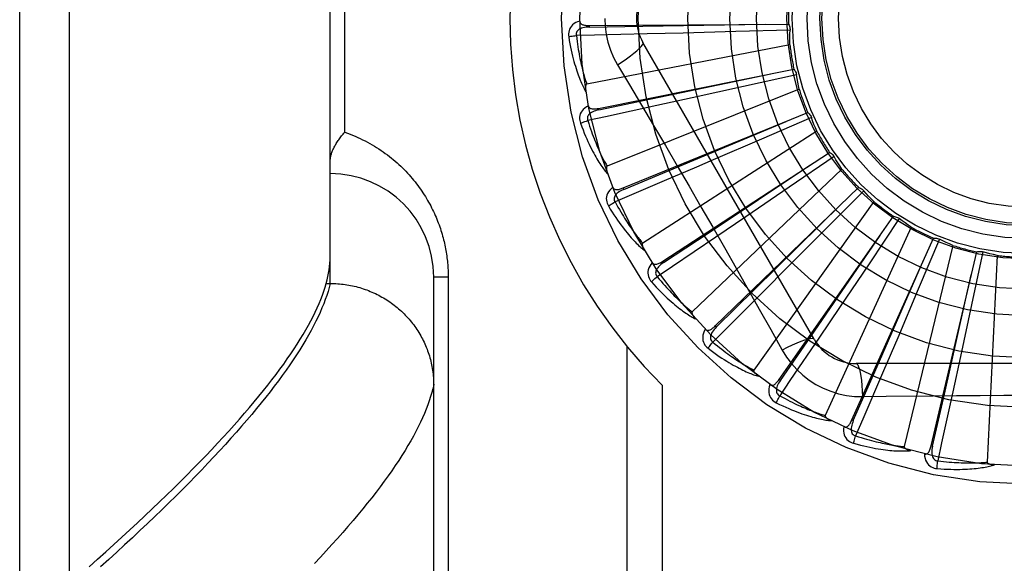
# Model space of a CAD drawing. Header units: inches. Extents: x 0 to 212, y 0 to 138.
# Tile 142 of 256: x 45.269 to 45.863, y 92.336 to 92.664. Entities that reach past the tile are written whole.
import ezdxf

# ---------------------------------------------------------------- set-up
doc = ezdxf.new("R2010")
doc.units = ezdxf.units.IN
doc.header["$LTSCALE"] = 11.6875
doc.header["$MEASUREMENT"] = 0
doc.linetypes.add('HIDDEN', pattern=[0.2, 0.1, -0.1])
doc.layers.add('LEFTHAND_DOOR_ASSEMBLY', color=7, linetype='CONTINUOUS')

msp = doc.modelspace()

# ---------------------------------------------------------------- linework, layer by layer
at = {"layer": 'LEFTHAND_DOOR_ASSEMBLY', "color": 8, "linetype": 'HIDDEN'}
for p, q in [((45.29875, 92.1081), (45.29875, 93.22124)), ((45.26875, 92.13749), (45.26875, 93.19185)), ((45.45625, 92.50465), (45.45625, 92.8247)), ((45.46504, 92.59592), (45.46504, 92.73342)), ((45.61269, 92.66033), (45.73304, 92.66114)), ((45.61269, 92.66033), (45.6127, 92.65937)), ((45.66937, 92.65582), (45.64763, 92.65528)), ((45.70116, 92.65665), (45.66937, 92.65582)), ((45.73394, 92.65758), (45.70116, 92.65665)), ((45.74855, 92.47092), (45.64511, 92.65009)), ((45.73389, 92.64868), (45.61118, 92.62503)), ((45.6183, 92.61034), (45.73632, 92.63392)), ((45.62976, 92.63663), (45.63703, 92.62446)), ((45.73787, 92.63058), (45.70586, 92.62347)), ((45.7395, 92.62184), (45.62349, 92.57539)), ((45.70586, 92.62347), (45.67481, 92.61664)), ((45.67481, 92.61664), (45.65355, 92.612)), ((45.61829, 92.61034), (45.61848, 92.6094)), ((45.63326, 92.56232), (45.74468, 92.6078)), ((45.71192, 92.59421), (45.73153, 92.60245)), ((45.74684, 92.60482), (45.71675, 92.59178)), ((45.7501, 92.59655), (45.64497, 92.52898)), ((45.63362, 92.56143), (45.71192, 92.59421)), ((45.65704, 92.51799), (45.75784, 92.58374)), ((45.76052, 92.58122), (45.73344, 92.56272)), ((45.67754, 92.57489), (45.65797, 92.56651)), ((45.76529, 92.57371), (45.67485, 92.48747)), ((45.65797, 92.56651), (45.62827, 92.55383)), ((45.63326, 92.56232), (45.63362, 92.56143)), ((45.68878, 92.47897), (45.77532, 92.5626)), ((45.73344, 92.56272), (45.70716, 92.54484)), ((45.77843, 92.56064), (45.75534, 92.53735)), ((45.78453, 92.55417), (45.71204, 92.45237)), ((45.70716, 92.54484), (45.68916, 92.53263)), ((45.72733, 92.44665), (45.79648, 92.54516)), ((45.7999, 92.54382), (45.78164, 92.51658)), ((45.75534, 92.53735), (45.73291, 92.51481)), ((45.80712, 92.53862), (45.7552, 92.42494)), ((45.7713, 92.42222), (45.82055, 92.53203)), ((45.82417, 92.53136), (45.81139, 92.50116)), ((45.83224, 92.52762), (45.80278, 92.40618)), ((45.8191, 92.40655), (45.84668, 92.5237)), ((45.85036, 92.52373), (45.84353, 92.49165)), ((45.85899, 92.52158), (45.85304, 92.39675)), ((45.65704, 92.51799), (45.65756, 92.51719)), ((45.73291, 92.51481), (45.71754, 92.49942)), ((45.78164, 92.51658), (45.76388, 92.49021)), ((45.51875, 92.16806), (45.51875, 92.50842)), ((45.52754, 92.50842), (45.51875, 92.50842)), ((45.52754, 92.50842), (45.52754, 92.22717)), ((45.4532, 92.50231), (45.45388, 92.50465)), ((45.45388, 92.50465), (45.45625, 92.50465)), ((45.45625, 92.50465), (45.45739, 92.50464)), ((45.81139, 92.50116), (45.79895, 92.4719)), ((45.76388, 92.49021), (45.7517, 92.47218)), ((45.84353, 92.49165), (45.83684, 92.46057)), ((45.68878, 92.47897), (45.68944, 92.47828)), ((45.79895, 92.4719), (45.7904, 92.4519)), ((45.63546, 92.46669), (45.63546, 92.19467)), ((45.83684, 92.46057), (45.83224, 92.43931)), ((45.98069, 92.45634), (45.77381, 92.45634)), ((45.65668, 92.44331), (45.65668, 92.19467)), ((45.72733, 92.44665), (45.72811, 92.4461)), ((45.77779, 92.43632), (45.79196, 92.43653)), ((45.7713, 92.42222), (45.77217, 92.42183)), ((45.8191, 92.40655), (45.82003, 92.40633))]:
    msp.add_line(p, q, dxfattribs=at)
for points in [[(45.60699, 92.66303), (45.6057, 92.6626), (45.60454, 92.66208), (45.60352, 92.66147), (45.60263, 92.66078), (45.60189, 92.66), (45.60128, 92.65914), (45.60082, 92.65822), (45.60048, 92.65726), (45.60028, 92.65629), (45.60019, 92.65534), (45.60019, 92.65444), (45.60029, 92.65359)], [(45.60699, 92.66303), (45.60703, 92.66257), (45.60716, 92.66216), (45.60737, 92.66179), (45.60765, 92.66147), (45.60798, 92.66121), (45.60836, 92.66098), (45.60879, 92.6608), (45.60926, 92.66066), (45.60977, 92.66055), (45.61031, 92.66046), (45.61088, 92.6604), (45.61146, 92.66036), (45.61207, 92.66034), (45.61269, 92.66033)], [(45.62201, 92.66467), (45.62223, 92.6598), (45.62288, 92.65496), (45.62397, 92.65019), (45.62548, 92.64552), (45.62741, 92.64099), (45.62976, 92.63663)], [(45.6127, 92.65937), (45.61166, 92.65933), (45.61068, 92.65925), (45.60976, 92.65912), (45.6089, 92.65893), (45.60809, 92.65869), (45.60736, 92.6584), (45.60669, 92.65805), (45.60611, 92.65764), (45.60564, 92.65717), (45.60527, 92.65665), (45.60502, 92.65608), (45.60488, 92.65549), (45.60484, 92.65489), (45.60491, 92.65431)], [(45.6127, 92.65937), (45.64497, 92.65987), (45.71884, 92.66107)], [(45.73304, 92.66114), (45.73333, 92.66059), (45.73356, 92.66002), (45.73374, 92.65942), (45.73387, 92.65881), (45.73393, 92.65819), (45.73394, 92.65758)], [(45.73389, 92.64868), (45.73385, 92.65091), (45.73385, 92.65313), (45.73387, 92.65536), (45.73394, 92.65758)], [(45.60029, 92.65359), (45.6009, 92.65371), (45.6016, 92.65384), (45.60236, 92.65396), (45.60317, 92.65409), (45.60403, 92.6542), (45.60491, 92.65431)], [(45.60029, 92.65359), (45.60066, 92.65139), (45.60103, 92.64929), (45.60142, 92.64729), (45.60182, 92.64538), (45.60222, 92.64357), (45.60263, 92.64184), (45.60305, 92.64019), (45.60346, 92.63863), (45.60388, 92.63713), (45.60431, 92.63571), (45.60473, 92.63435), (45.60515, 92.63306), (45.60556, 92.63182), (45.60598, 92.63065), (45.60639, 92.62953), (45.60679, 92.62846), (45.60719, 92.62745), (45.60759, 92.62648), (45.60799, 92.62556), (45.60839, 92.62469), (45.60878, 92.62386), (45.60916, 92.62308), (45.60954, 92.62233), (45.60991, 92.62163), (45.61028, 92.62095), (45.61065, 92.62031)], [(45.64763, 92.65528), (45.61595, 92.65456), (45.60491, 92.65431)], [(45.60491, 92.65431), (45.60513, 92.65247), (45.60536, 92.65071), (45.6056, 92.64903), (45.60584, 92.64742), (45.60609, 92.64588), (45.60634, 92.6444), (45.60659, 92.64299), (45.60684, 92.64163), (45.6071, 92.64034), (45.60736, 92.6391), (45.60761, 92.63791), (45.60787, 92.63677), (45.60812, 92.63568), (45.60837, 92.63464), (45.60862, 92.63364), (45.60887, 92.63268), (45.60911, 92.63176), (45.60935, 92.63087), (45.60959, 92.63003), (45.60983, 92.62922), (45.61006, 92.62844), (45.61029, 92.6277), (45.61052, 92.62699), (45.61074, 92.62631), (45.61096, 92.62566), (45.61118, 92.62503)], [(45.62976, 92.63663), (45.63259, 92.63849), (45.63522, 92.6403), (45.63757, 92.64201), (45.63965, 92.64361), (45.64145, 92.64511), (45.64293, 92.64647), (45.64406, 92.64767), (45.64481, 92.64869), (45.64517, 92.64951), (45.64511, 92.65009)], [(45.73632, 92.63392), (45.7367, 92.63343), (45.73704, 92.63291), (45.73733, 92.63236), (45.73757, 92.63178), (45.73775, 92.63119), (45.73787, 92.63058)], [(45.61848, 92.6094), (45.65007, 92.61599), (45.72239, 92.63115)], [(45.7395, 92.62184), (45.73905, 92.62402), (45.73862, 92.6262), (45.73823, 92.62839), (45.73787, 92.63058)], [(45.61118, 92.62503), (45.61102, 92.62497), (45.61088, 92.62487), (45.61077, 92.62473), (45.61068, 92.62457), (45.6106, 92.62438), (45.61055, 92.62418), (45.6105, 92.62397), (45.61047, 92.62375), (45.61044, 92.62352), (45.61042, 92.62328), (45.61041, 92.62302), (45.61041, 92.62276), (45.61042, 92.62249), (45.61043, 92.62222), (45.61044, 92.62193), (45.61047, 92.62163), (45.6105, 92.62132), (45.61054, 92.621), (45.61059, 92.62067), (45.61064, 92.62032)], [(45.63703, 92.62446), (45.65146, 92.60008), (45.65868, 92.58784), (45.66587, 92.57556), (45.67304, 92.56327), (45.68018, 92.55095), (45.68729, 92.53861), (45.69435, 92.52625), (45.70138, 92.51388)], [(45.61218, 92.61191), (45.611, 92.61124), (45.60996, 92.61052), (45.60907, 92.60973), (45.60833, 92.60887), (45.60775, 92.60797), (45.60731, 92.60702), (45.60703, 92.60602), (45.60689, 92.60502), (45.60687, 92.60403), (45.60697, 92.60307), (45.60714, 92.60219), (45.6074, 92.60137)], [(45.61848, 92.6094), (45.61747, 92.60917), (45.61653, 92.6089), (45.61565, 92.60859), (45.61483, 92.60825), (45.61409, 92.60786), (45.61342, 92.60743), (45.61283, 92.60696), (45.61234, 92.60645), (45.61196, 92.60591), (45.6117, 92.60533), (45.61156, 92.60472), (45.61154, 92.6041), (45.61161, 92.60352), (45.61179, 92.60295)], [(45.65355, 92.612), (45.62259, 92.60529), (45.61179, 92.60296)], [(45.61218, 92.61191), (45.61231, 92.61147), (45.61252, 92.61109), (45.61279, 92.61077), (45.61312, 92.61051), (45.6135, 92.61031), (45.61392, 92.61016), (45.61437, 92.61007), (45.61487, 92.61001), (45.61539, 92.61), (45.61593, 92.61002), (45.6165, 92.61007), (45.61708, 92.61014), (45.61768, 92.61023), (45.6183, 92.61034)], [(45.6074, 92.60137), (45.60797, 92.60161), (45.60863, 92.60187), (45.60935, 92.60213), (45.61013, 92.60241), (45.61095, 92.60269), (45.61179, 92.60296)], [(45.61179, 92.60296), (45.61236, 92.6012), (45.61292, 92.59951), (45.61347, 92.5979), (45.61401, 92.59637), (45.61454, 92.5949), (45.61507, 92.5935), (45.61559, 92.59216), (45.61609, 92.59088), (45.61659, 92.58965), (45.61707, 92.58848), (45.61755, 92.58736), (45.61802, 92.58629), (45.61847, 92.58527), (45.61892, 92.58429), (45.61935, 92.58336), (45.61977, 92.58246), (45.62019, 92.58161), (45.62059, 92.58079), (45.62099, 92.58), (45.62137, 92.57925), (45.62175, 92.57853), (45.62211, 92.57785), (45.62247, 92.57719), (45.62282, 92.57657), (45.62316, 92.57597), (45.62349, 92.57539)], [(45.74468, 92.6078), (45.74516, 92.6074), (45.74558, 92.60695), (45.74598, 92.60646), (45.74632, 92.60594), (45.74661, 92.60539), (45.74684, 92.60482)], [(45.7501, 92.59655), (45.74924, 92.5986), (45.74841, 92.60066), (45.74761, 92.60274), (45.74684, 92.60482)], [(45.6074, 92.60137), (45.60817, 92.59928), (45.60894, 92.59729), (45.60969, 92.5954), (45.61044, 92.59361), (45.61118, 92.5919), (45.61191, 92.59028), (45.61263, 92.58874), (45.61334, 92.58728), (45.61404, 92.58589), (45.61472, 92.58458), (45.61539, 92.58332), (45.61605, 92.58213), (45.61669, 92.581), (45.61732, 92.57992), (45.61793, 92.5789), (45.61853, 92.57793), (45.61912, 92.57701), (45.6197, 92.57614), (45.62026, 92.57531), (45.62081, 92.57453), (45.62135, 92.57379), (45.62188, 92.57309), (45.62239, 92.57243), (45.62289, 92.57181), (45.62338, 92.57122), (45.62386, 92.57066)], [(45.45625, 92.57832), (45.45626, 92.57872), (45.45628, 92.57913), (45.45631, 92.57956), (45.45636, 92.57999), (45.45643, 92.58043), (45.4565, 92.58088), (45.4566, 92.58134), (45.45671, 92.58181), (45.45683, 92.58228), (45.45697, 92.58277), (45.45713, 92.58327), (45.4573, 92.58377), (45.45749, 92.58428), (45.4577, 92.5848), (45.45792, 92.58532), (45.45816, 92.58585), (45.45841, 92.58639), (45.45868, 92.58693), (45.45897, 92.58747), (45.45927, 92.58802), (45.45959, 92.58858), (45.45992, 92.58914), (45.46027, 92.5897), (45.46063, 92.59026), (45.46101, 92.59083), (45.4614, 92.59139), (45.46181, 92.59196), (45.46223, 92.59253), (45.46267, 92.5931), (45.46312, 92.59367), (45.46358, 92.59423), (45.46405, 92.5948), (45.46454, 92.59536), (45.46504, 92.59592)], [(45.46504, 92.59592), (45.46664, 92.59536), (45.46822, 92.59477), (45.46978, 92.59415), (45.47133, 92.59351), (45.47285, 92.59284), (45.47436, 92.59215), (45.47584, 92.59143), (45.47731, 92.5907), (45.47875, 92.58994), (45.48018, 92.58916), (45.48158, 92.58836), (45.48296, 92.58754), (45.48432, 92.5867), (45.48565, 92.58584), (45.48697, 92.58497), (45.48826, 92.58408), (45.48952, 92.58317), (45.49077, 92.58225), (45.49199, 92.58131), (45.49318, 92.58036), (45.49436, 92.5794), (45.49551, 92.57842), (45.49663, 92.57743), (45.49774, 92.57643), (45.49882, 92.57542), (45.49987, 92.57439), (45.50091, 92.57336), (45.50192, 92.57232), (45.50291, 92.57127), (45.50387, 92.57021), (45.50481, 92.56915), (45.50573, 92.56808), (45.50663, 92.567), (45.5075, 92.56591), (45.50836, 92.56482), (45.50919, 92.56372), (45.51, 92.56262), (45.51078, 92.56151), (45.51155, 92.5604), (45.5123, 92.55929), (45.51302, 92.55817), (45.51373, 92.55705), (45.51441, 92.55592), (45.51507, 92.55479), (45.51572, 92.55366), (45.51634, 92.55253), (45.51695, 92.5514), (45.51753, 92.55026), (45.5181, 92.54912), (45.51865, 92.54798), (45.51918, 92.54684), (45.51969, 92.5457), (45.52019, 92.54456), (45.52066, 92.54342), (45.52112, 92.54228), (45.52156, 92.54114), (45.52198, 92.54001), (45.52238, 92.53887), (45.52277, 92.53775), (45.52313, 92.53662), (45.52348, 92.5355), (45.52382, 92.53438), (45.52414, 92.53327), (45.52444, 92.53216), (45.52472, 92.53106), (45.52499, 92.52996), (45.52525, 92.52886), (45.52549, 92.52777), (45.52572, 92.52668), (45.52593, 92.5256), (45.52613, 92.52451), (45.52631, 92.52343), (45.52648, 92.52236), (45.52664, 92.52128), (45.52678, 92.5202), (45.52691, 92.51913), (45.52703, 92.51806), (45.52714, 92.51699), (45.52723, 92.51593), (45.52731, 92.51486), (45.52738, 92.5138), (45.52744, 92.51274), (45.52748, 92.51167), (45.52751, 92.51059), (45.52753, 92.50951), (45.52754, 92.50842)], [(45.71675, 92.59178), (45.68755, 92.57919), (45.67754, 92.57489)], [(45.75784, 92.58374), (45.75838, 92.58343), (45.75889, 92.58308), (45.75936, 92.58267), (45.7598, 92.58222), (45.76019, 92.58174), (45.76052, 92.58122)], [(45.76529, 92.57371), (45.76406, 92.57556), (45.76285, 92.57743), (45.76167, 92.57932), (45.76052, 92.58122)], [(45.62349, 92.57539), (45.62334, 92.5753), (45.62323, 92.57518), (45.62314, 92.57502), (45.62308, 92.57484), (45.62305, 92.57465), (45.62303, 92.57444), (45.62302, 92.57423), (45.62303, 92.574), (45.62305, 92.57377), (45.62308, 92.57353), (45.62312, 92.57328), (45.62316, 92.57302), (45.62322, 92.57276), (45.62328, 92.57249), (45.62336, 92.57221), (45.62344, 92.57192), (45.62353, 92.57162), (45.62362, 92.57132), (45.62372, 92.57103), (45.62382, 92.57075)], [(45.65756, 92.51719), (45.68444, 92.53505), (45.74594, 92.576)], [(45.62696, 92.5627), (45.62592, 92.56182), (45.62504, 92.56091), (45.62432, 92.55997), (45.62375, 92.55899), (45.62335, 92.55799), (45.6231, 92.55697), (45.62301, 92.55594), (45.62306, 92.55493), (45.62324, 92.55395), (45.62351, 92.55303), (45.62384, 92.5522), (45.62425, 92.55145)], [(45.62696, 92.5627), (45.62717, 92.56229), (45.62744, 92.56195), (45.62777, 92.56169), (45.62815, 92.5615), (45.62855, 92.56137), (45.62899, 92.56131), (45.62946, 92.5613), (45.62995, 92.56135), (45.63047, 92.56143), (45.631, 92.56155), (45.63154, 92.56171), (45.6321, 92.56189), (45.63267, 92.56209), (45.63326, 92.56232)], [(45.63362, 92.56143), (45.63267, 92.56101), (45.63179, 92.56057), (45.63099, 92.5601), (45.63025, 92.55961), (45.62959, 92.55909), (45.62902, 92.55854), (45.62853, 92.55797), (45.62815, 92.55737), (45.62788, 92.55676), (45.62773, 92.55614), (45.62771, 92.55552), (45.6278, 92.55491), (45.62799, 92.55435), (45.62827, 92.55383)], [(45.77532, 92.5626), (45.7759, 92.5624), (45.77647, 92.56215), (45.77701, 92.56184), (45.77753, 92.56148), (45.778, 92.56108), (45.77843, 92.56064)], [(45.78453, 92.55417), (45.78296, 92.55575), (45.78143, 92.55736), (45.77991, 92.55899), (45.77843, 92.56064)], [(45.62425, 92.55145), (45.62477, 92.55179), (45.62537, 92.55216), (45.62603, 92.55256), (45.62674, 92.55298), (45.62749, 92.55341), (45.62827, 92.55383)], [(45.62425, 92.55145), (45.62541, 92.54954), (45.62654, 92.54773), (45.62764, 92.54602), (45.62871, 92.5444), (45.62976, 92.54286), (45.63079, 92.54141), (45.63178, 92.54004), (45.63276, 92.53873), (45.6337, 92.5375), (45.63462, 92.53634), (45.63552, 92.53524), (45.63639, 92.53419), (45.63723, 92.5332), (45.63805, 92.53226), (45.63885, 92.53137), (45.63962, 92.53053), (45.64037, 92.52974), (45.64111, 92.52899), (45.64181, 92.52829), (45.6425, 92.52763), (45.64317, 92.52701), (45.64382, 92.52642), (45.64445, 92.52587), (45.64506, 92.52535), (45.64565, 92.52486), (45.64623, 92.5244)], [(45.62827, 92.55383), (45.62916, 92.55221), (45.63003, 92.55066), (45.63087, 92.54919), (45.63169, 92.54778), (45.6325, 92.54644), (45.63328, 92.54516), (45.63404, 92.54395), (45.63478, 92.54278), (45.6355, 92.54168), (45.6362, 92.54062), (45.63687, 92.53961), (45.63753, 92.53865), (45.63818, 92.53773), (45.6388, 92.53686), (45.6394, 92.53602), (45.63999, 92.53522), (45.64055, 92.53446), (45.64111, 92.53373), (45.64164, 92.53303), (45.64216, 92.53237), (45.64266, 92.53174), (45.64315, 92.53113), (45.64363, 92.53056), (45.64409, 92.53001), (45.64454, 92.52948), (45.64497, 92.52898)], [(45.68944, 92.47828), (45.71245, 92.5009), (45.76509, 92.55275)], [(45.79648, 92.54516), (45.79709, 92.54507), (45.79769, 92.54493), (45.79829, 92.54473), (45.79886, 92.54447), (45.7994, 92.54417), (45.7999, 92.54382)], [(45.80712, 92.53862), (45.80528, 92.53988), (45.80347, 92.54117), (45.80167, 92.54248), (45.7999, 92.54382)], [(45.68916, 92.53263), (45.6629, 92.51489), (45.65374, 92.50872)], [(45.72811, 92.4461), (45.74643, 92.47267), (45.7883, 92.53354)], [(45.82055, 92.53203), (45.82117, 92.53206), (45.82179, 92.53204), (45.82241, 92.53195), (45.82302, 92.53181), (45.82361, 92.53161), (45.82417, 92.53136)], [(45.83224, 92.52762), (45.8302, 92.52851), (45.82817, 92.52943), (45.82616, 92.53038), (45.82417, 92.53136)], [(45.64497, 92.52898), (45.64484, 92.52886), (45.64475, 92.52872), (45.6447, 92.52855), (45.64468, 92.52836), (45.64468, 92.52817), (45.6447, 92.52796), (45.64473, 92.52775), (45.64478, 92.52753), (45.64485, 92.5273), (45.64492, 92.52707), (45.64501, 92.52683), (45.6451, 92.52659), (45.64521, 92.52634), (45.64532, 92.52609), (45.64544, 92.52583), (45.64558, 92.52556), (45.64572, 92.52529), (45.64587, 92.52501), (45.64604, 92.52471), (45.64622, 92.52441)], [(45.45388, 92.50465), (45.45444, 92.50677), (45.45492, 92.50886), (45.45533, 92.51091), (45.45566, 92.51292), (45.45592, 92.5149), (45.4561, 92.51684), (45.45621, 92.51875), (45.45625, 92.52062)], [(45.77217, 92.42183), (45.78513, 92.45138), (45.81472, 92.51908)], [(45.84668, 92.5237), (45.84728, 92.52385), (45.8479, 92.52394), (45.84852, 92.52397), (45.84915, 92.52395), (45.84976, 92.52387), (45.85036, 92.52373)], [(45.85899, 92.52158), (45.85682, 92.52207), (45.85465, 92.52259), (45.8525, 92.52314), (45.85036, 92.52373)], [(45.65078, 92.51717), (45.64993, 92.51611), (45.64924, 92.51506), (45.6487, 92.51399), (45.64833, 92.51293), (45.64813, 92.51187), (45.64808, 92.51082), (45.64819, 92.5098), (45.64842, 92.50881), (45.64878, 92.50788), (45.64922, 92.50703), (45.64971, 92.50628), (45.65025, 92.50561)], [(45.65078, 92.51717), (45.65107, 92.51681), (45.6514, 92.51653), (45.65177, 92.51634), (45.65218, 92.51622), (45.6526, 92.51618), (45.65304, 92.5162), (45.6535, 92.51628), (45.65398, 92.51641), (45.65447, 92.51659), (45.65496, 92.51681), (45.65547, 92.51707), (45.65599, 92.51735), (45.65651, 92.51766), (45.65704, 92.51799)], [(45.65756, 92.51719), (45.65671, 92.51659), (45.65593, 92.51599), (45.65523, 92.51538), (45.6546, 92.51476), (45.65405, 92.51413), (45.65359, 92.51348), (45.65322, 92.51282), (45.65295, 92.51217), (45.65281, 92.51152), (45.65278, 92.51088), (45.65288, 92.51027), (45.65308, 92.50969), (45.65337, 92.50917), (45.65375, 92.50871)], [(45.70138, 92.51388), (45.71535, 92.48913), (45.72229, 92.47678), (45.72922, 92.46436)], [(45.65025, 92.50561), (45.65069, 92.50605), (45.65121, 92.50653), (45.65178, 92.50705), (45.6524, 92.50759), (45.65306, 92.50815), (45.65374, 92.50872)], [(45.65374, 92.50872), (45.65492, 92.50729), (45.65607, 92.50594), (45.65718, 92.50465), (45.65825, 92.50342), (45.6593, 92.50226), (45.6603, 92.50115), (45.66128, 92.5001), (45.66223, 92.4991), (45.66314, 92.49815), (45.66403, 92.49724), (45.66489, 92.49638), (45.66572, 92.49556), (45.66652, 92.49478), (45.6673, 92.49404), (45.66805, 92.49333), (45.66877, 92.49266), (45.66947, 92.49202), (45.67015, 92.4914), (45.67081, 92.49082), (45.67145, 92.49027), (45.67206, 92.48974), (45.67266, 92.48924), (45.67323, 92.48877), (45.67379, 92.48831), (45.67433, 92.48788), (45.67485, 92.48747)], [(45.82003, 92.40633), (45.82716, 92.4378), (45.84341, 92.50988)], [(45.31061, 92.33365), (45.31571, 92.33818), (45.32072, 92.34266), (45.32564, 92.3471), (45.33047, 92.35149), (45.3352, 92.35583), (45.33984, 92.36013), (45.34438, 92.36439), (45.34883, 92.36859), (45.35319, 92.37276), (45.35746, 92.37688), (45.36163, 92.38095), (45.36571, 92.38498), (45.3697, 92.38896), (45.3736, 92.39289), (45.3774, 92.39678), (45.38112, 92.40063), (45.38474, 92.40443), (45.38827, 92.40818), (45.39171, 92.41189), (45.39505, 92.41555), (45.39831, 92.41917), (45.40148, 92.42274), (45.40455, 92.42627), (45.40754, 92.42975), (45.41043, 92.43319), (45.41323, 92.43658), (45.41595, 92.43992), (45.41857, 92.44322), (45.42111, 92.44648), (45.42355, 92.44969), (45.42591, 92.45286), (45.42817, 92.45598), (45.43035, 92.45906), (45.43244, 92.46209), (45.43444, 92.46508), (45.43635, 92.46802), (45.43818, 92.47092), (45.43991, 92.47378), (45.44156, 92.47659), (45.44311, 92.47936), (45.44458, 92.48208), (45.44597, 92.48476), (45.44726, 92.4874), (45.44847, 92.48999), (45.44959, 92.49254), (45.45062, 92.49505), (45.45157, 92.49751), (45.45242, 92.49994), (45.4532, 92.50231)], [(45.45625, 92.50465), (45.45564, 92.50228), (45.45494, 92.49988), (45.45416, 92.49743), (45.45329, 92.49493), (45.45232, 92.4924), (45.45128, 92.48982), (45.45014, 92.48719), (45.44892, 92.48453), (45.4476, 92.48182), (45.4462, 92.47906), (45.44471, 92.47626), (45.44314, 92.47342), (45.44147, 92.47054), (45.43972, 92.46761), (45.43788, 92.46464), (45.43595, 92.46162), (45.43393, 92.45856), (45.43182, 92.45546), (45.42962, 92.45231), (45.42734, 92.44913), (45.42497, 92.44589), (45.4225, 92.44262), (45.41995, 92.4393), (45.41731, 92.43593), (45.41459, 92.43252), (45.41177, 92.42907), (45.40886, 92.42558), (45.40587, 92.42204), (45.40278, 92.41846), (45.39961, 92.41484), (45.39635, 92.41117), (45.393, 92.40746), (45.38956, 92.40371), (45.38604, 92.39992), (45.38242, 92.39608), (45.37871, 92.3922), (45.37492, 92.38828), (45.37104, 92.38432), (45.36707, 92.38032), (45.36301, 92.37627), (45.35886, 92.37219), (45.35463, 92.36806), (45.3503, 92.36389), (45.34589, 92.35968), (45.34139, 92.35543), (45.3368, 92.35113), (45.33212, 92.3468), (45.32736, 92.34243), (45.32251, 92.33802), (45.31757, 92.33357)], [(45.45739, 92.50464), (45.45852, 92.50461), (45.45965, 92.50456), (45.46077, 92.50449), (45.4619, 92.5044), (45.46302, 92.50429), (45.46414, 92.50416), (45.46526, 92.50401), (45.46637, 92.50384), (45.46748, 92.50365), (45.46859, 92.50344), (45.4697, 92.50321), (45.4708, 92.50297), (45.47189, 92.5027), (45.47298, 92.50241), (45.47407, 92.50211), (45.47514, 92.50178), (45.47622, 92.50144), (45.47728, 92.50108), (45.47834, 92.5007), (45.47939, 92.5003), (45.48044, 92.49988), (45.48147, 92.49944), (45.4825, 92.49899), (45.48352, 92.49851), (45.48453, 92.49802), (45.48553, 92.49751), (45.48653, 92.49699), (45.48751, 92.49644), (45.48848, 92.49588), (45.48944, 92.4953), (45.49039, 92.49471), (45.49133, 92.4941), (45.49226, 92.49347), (45.49318, 92.49282), (45.49408, 92.49216), (45.49497, 92.49149), (45.49585, 92.49079), (45.49672, 92.49009), (45.49757, 92.48936), (45.49841, 92.48863), (45.49924, 92.48787), (45.50005, 92.48711), (45.50085, 92.48632), (45.50163, 92.48553), (45.5024, 92.48472), (45.50315, 92.4839), (45.50389, 92.48306), (45.50461, 92.48221), (45.50532, 92.48135), (45.50601, 92.48048), (45.50668, 92.47959), (45.50734, 92.4787), (45.50798, 92.47779), (45.50861, 92.47687), (45.50922, 92.47594), (45.50981, 92.475), (45.51038, 92.47404), (45.51093, 92.47308), (45.51147, 92.47211), (45.51199, 92.47113), (45.51249, 92.47014), (45.51298, 92.46914), (45.51344, 92.46813), (45.51389, 92.46712), (45.51431, 92.4661), (45.51472, 92.46507), (45.51511, 92.46403), (45.51548, 92.46299), (45.51583, 92.46194), (45.51616, 92.46088), (45.51647, 92.45982), (45.51676, 92.45875), (45.51704, 92.45768), (45.51729, 92.4566), (45.51752, 92.45552), (45.51773, 92.45444), (45.51793, 92.45335), (45.5181, 92.45226), (45.51825, 92.45116), (45.51838, 92.45006), (45.5185, 92.44896), (45.51859, 92.44786), (45.51866, 92.44676), (45.51871, 92.44566), (45.51874, 92.44455), (45.51875, 92.44345)], [(45.65025, 92.50561), (45.65175, 92.50396), (45.6532, 92.5024), (45.65461, 92.50092), (45.65597, 92.49954), (45.65729, 92.49823), (45.65857, 92.49699), (45.65981, 92.49583), (45.66101, 92.49474), (45.66217, 92.49371), (45.6633, 92.49274), (45.66438, 92.49183), (45.66544, 92.49097), (45.66645, 92.49015), (45.66743, 92.48939), (45.66838, 92.48867), (45.6693, 92.48799), (45.67019, 92.48735), (45.67105, 92.48676), (45.67188, 92.4862), (45.67268, 92.48568), (45.67346, 92.48519), (45.67421, 92.48474), (45.67493, 92.48432), (45.67562, 92.48393), (45.6763, 92.48356), (45.67695, 92.48322)], [(45.71754, 92.49942), (45.69512, 92.47704), (45.6873, 92.46924)], [(45.67485, 92.48747), (45.67475, 92.48733), (45.67468, 92.48718), (45.67467, 92.487), (45.67468, 92.48681), (45.67472, 92.48662), (45.67477, 92.48642), (45.67485, 92.48622), (45.67494, 92.48601), (45.67504, 92.4858), (45.67516, 92.48559), (45.67529, 92.48537), (45.67543, 92.48515), (45.67558, 92.48493), (45.67574, 92.4847), (45.67591, 92.48447), (45.67609, 92.48423), (45.67628, 92.48399), (45.67649, 92.48374), (45.67671, 92.48349), (45.67694, 92.48322)], [(45.68278, 92.47698), (45.68314, 92.47668), (45.68351, 92.47647), (45.68392, 92.47635), (45.68434, 92.47631), (45.68476, 92.47634), (45.68519, 92.47645), (45.68563, 92.47661), (45.68607, 92.47684), (45.68652, 92.47711), (45.68696, 92.47742), (45.68741, 92.47776), (45.68787, 92.47814), (45.68832, 92.47854), (45.68878, 92.47897)], [(45.68944, 92.47828), (45.68872, 92.47753), (45.68807, 92.4768), (45.68749, 92.47606), (45.68699, 92.47533), (45.68658, 92.47461), (45.68625, 92.47388), (45.68601, 92.47317), (45.68587, 92.47248), (45.68585, 92.47181), (45.68594, 92.47118), (45.68616, 92.47059), (45.68646, 92.47006), (45.68685, 92.46961), (45.6873, 92.46923)], [(45.68279, 92.47698), (45.68215, 92.47578), (45.68167, 92.47461), (45.68135, 92.47346), (45.68119, 92.47235), (45.68119, 92.47127), (45.68134, 92.47023), (45.68164, 92.46924), (45.68206, 92.46832), (45.68258, 92.46748), (45.68318, 92.46673), (45.6838, 92.46608), (45.68446, 92.46553)], [(45.7517, 92.47218), (45.73392, 92.44596), (45.72772, 92.43682)], [(45.74855, 92.47092), (45.74809, 92.47126), (45.74724, 92.47137), (45.74605, 92.47124), (45.74452, 92.4709), (45.74266, 92.47033), (45.74047, 92.46953), (45.738, 92.46853), (45.73527, 92.46732), (45.73231, 92.46592), (45.72922, 92.46436)], [(45.68446, 92.46553), (45.68481, 92.46604), (45.68522, 92.46661), (45.68569, 92.46722), (45.68619, 92.46787), (45.68674, 92.46855), (45.6873, 92.46924)], [(45.68446, 92.46553), (45.68624, 92.46419), (45.68796, 92.46293), (45.68962, 92.46175), (45.69122, 92.46064), (45.69276, 92.45961), (45.69425, 92.45864), (45.69569, 92.45773), (45.69708, 92.45689), (45.69841, 92.4561), (45.6997, 92.45536), (45.70094, 92.45467), (45.70214, 92.45402), (45.70329, 92.45341), (45.7044, 92.45285), (45.70547, 92.45232), (45.7065, 92.45183), (45.70749, 92.45137), (45.70845, 92.45095), (45.70937, 92.45056), (45.71025, 92.4502), (45.71111, 92.44987), (45.71193, 92.44957), (45.71271, 92.44929), (45.71347, 92.44903), (45.71421, 92.4488), (45.71491, 92.44859)], [(45.6873, 92.46924), (45.68873, 92.46806), (45.69011, 92.46695), (45.69144, 92.46589), (45.69273, 92.46489), (45.69397, 92.46395), (45.69517, 92.46305), (45.69633, 92.4622), (45.69745, 92.4614), (45.69853, 92.46064), (45.69957, 92.45992), (45.70057, 92.45923), (45.70154, 92.45858), (45.70248, 92.45797), (45.70338, 92.45739), (45.70425, 92.45684), (45.70509, 92.45631), (45.70591, 92.45581), (45.70669, 92.45534), (45.70744, 92.4549), (45.70817, 92.45447), (45.70888, 92.45407), (45.70956, 92.45369), (45.71021, 92.45333), (45.71084, 92.453), (45.71145, 92.45267), (45.71204, 92.45237)], [(45.72922, 92.46436), (45.73182, 92.46016), (45.73476, 92.45624), (45.73803, 92.4526), (45.74161, 92.44928), (45.74548, 92.44628), (45.74961, 92.44364), (45.75395, 92.44138), (45.75849, 92.43953), (45.76316, 92.43808), (45.76796, 92.43706), (45.77284, 92.43647), (45.77779, 92.43632)], [(45.77381, 92.45634), (45.77433, 92.45611), (45.77485, 92.45543), (45.77533, 92.45434), (45.7758, 92.45284), (45.77624, 92.45094), (45.77665, 92.44865), (45.77701, 92.446), (45.77733, 92.44304), (45.77759, 92.43978), (45.77779, 92.43632)], [(45.71204, 92.45237), (45.71197, 92.45221), (45.71194, 92.45205), (45.71195, 92.45187), (45.712, 92.45169), (45.71207, 92.45151), (45.71217, 92.45132), (45.71228, 92.45114), (45.71241, 92.45095), (45.71255, 92.45077), (45.7127, 92.45058), (45.71287, 92.45039), (45.71305, 92.4502), (45.71324, 92.45001), (45.71344, 92.44982), (45.71365, 92.44962), (45.71387, 92.44942), (45.71411, 92.44922), (45.71436, 92.44902), (45.7146, 92.44883), (45.71483, 92.44865)], [(45.7904, 92.4519), (45.77791, 92.42279), (45.77354, 92.41264)], [(45.51875, 92.44345), (45.51822, 92.44111), (45.51761, 92.43873), (45.5169, 92.4363), (45.5161, 92.43384), (45.51522, 92.43132), (45.51425, 92.42877), (45.51318, 92.42617), (45.51203, 92.42353), (45.51079, 92.42084), (45.50946, 92.41811), (45.50803, 92.41534), (45.50652, 92.41252), (45.50492, 92.40966), (45.50323, 92.40676), (45.50144, 92.40381), (45.49957, 92.40082), (45.49761, 92.39778), (45.49556, 92.3947), (45.49341, 92.39158), (45.49118, 92.38841), (45.48885, 92.3852), (45.48644, 92.38195), (45.48393, 92.37865), (45.48134, 92.3753), (45.47865, 92.37192), (45.47587, 92.36849), (45.473, 92.36501), (45.47004, 92.36149), (45.46698, 92.35793), (45.46384, 92.35433), (45.46061, 92.35068), (45.45728, 92.34699), (45.45386, 92.34326), (45.45035, 92.33948), (45.44675, 92.33566)], [(45.72182, 92.44357), (45.72142, 92.44227), (45.72118, 92.44103), (45.72108, 92.43984), (45.72113, 92.43872), (45.72133, 92.43766), (45.72168, 92.43667), (45.72216, 92.43575), (45.72274, 92.43493), (45.72342, 92.4342), (45.72414, 92.43357), (45.72488, 92.43305), (45.72563, 92.43264)], [(45.72182, 92.44357), (45.72222, 92.44334), (45.72263, 92.4432), (45.72305, 92.44316), (45.72347, 92.4432), (45.72388, 92.44332), (45.72428, 92.4435), (45.72468, 92.44375), (45.72507, 92.44405), (45.72546, 92.4444), (45.72584, 92.44479), (45.72622, 92.44521), (45.72659, 92.44567), (45.72696, 92.44615), (45.72733, 92.44665)], [(45.72811, 92.4461), (45.72754, 92.44524), (45.72704, 92.44439), (45.72662, 92.44356), (45.72626, 92.44275), (45.72599, 92.44195), (45.72581, 92.44118), (45.7257, 92.44044), (45.7257, 92.43973), (45.72581, 92.43907), (45.72602, 92.43847), (45.72634, 92.43794), (45.72674, 92.43748), (45.7272, 92.4371), (45.72772, 92.43682)], [(45.72563, 92.43264), (45.72588, 92.43321), (45.72618, 92.43385), (45.72652, 92.43454), (45.72689, 92.43527), (45.7273, 92.43604), (45.72772, 92.43682)], [(45.72772, 92.43682), (45.72934, 92.43594), (45.73091, 92.4351), (45.73242, 92.43432), (45.73387, 92.43358), (45.73527, 92.43289), (45.73662, 92.43223), (45.73792, 92.43162), (45.73917, 92.43104), (45.74037, 92.4305), (45.74153, 92.42999), (45.74265, 92.42951), (45.74372, 92.42906), (45.74476, 92.42863), (45.74575, 92.42823), (45.74671, 92.42785), (45.74764, 92.4275), (45.74853, 92.42716), (45.74939, 92.42685), (45.75021, 92.42655), (45.75101, 92.42627), (45.75178, 92.42601), (45.75251, 92.42577), (45.75322, 92.42554), (45.75391, 92.42533), (45.75457, 92.42513), (45.7552, 92.42494)], [(45.79196, 92.43653), (45.82029, 92.43683), (45.8345, 92.43696), (45.84873, 92.43706), (45.86296, 92.43712), (45.8772, 92.43714), (45.89144, 92.43713), (45.90567, 92.43706), (45.91991, 92.43697)], [(45.83224, 92.43931), (45.82548, 92.40836), (45.82311, 92.39757)], [(45.72563, 92.43264), (45.72763, 92.43166), (45.72956, 92.43075), (45.73141, 92.42991), (45.73319, 92.42912), (45.73491, 92.4284), (45.73655, 92.42773), (45.73814, 92.42711), (45.73966, 92.42654), (45.74112, 92.42602), (45.74252, 92.42554), (45.74387, 92.42509), (45.74517, 92.42469), (45.74641, 92.42431), (45.74761, 92.42396), (45.74876, 92.42365), (45.74987, 92.42336), (45.75093, 92.4231), (45.75195, 92.42286), (45.75292, 92.42266), (45.75386, 92.42247), (45.75476, 92.42231), (45.75562, 92.42217), (45.75645, 92.42204), (45.75724, 92.42194), (45.75801, 92.42185), (45.75874, 92.42177)], [(45.7552, 92.42494), (45.75516, 92.42477), (45.75516, 92.42461), (45.75521, 92.42443), (45.75529, 92.42427), (45.7554, 92.4241), (45.75553, 92.42394), (45.75567, 92.42378), (45.75583, 92.42362), (45.75601, 92.42346), (45.7562, 92.42331), (45.7564, 92.42315), (45.75661, 92.423), (45.75683, 92.42285), (45.75706, 92.4227), (45.7573, 92.42255), (45.75756, 92.42239), (45.75783, 92.42224), (45.75811, 92.42209), (45.75841, 92.42193), (45.75873, 92.42177)], [(45.76648, 92.41815), (45.76633, 92.4168), (45.76632, 92.41553), (45.76645, 92.41435), (45.76671, 92.41325), (45.76711, 92.41225), (45.76764, 92.41135), (45.76828, 92.41054), (45.76902, 92.40984), (45.76982, 92.40925), (45.77065, 92.40877), (45.77146, 92.4084), (45.77228, 92.40814)], [(45.76647, 92.41815), (45.76691, 92.418), (45.76734, 92.41794), (45.76776, 92.41798), (45.76816, 92.4181), (45.76854, 92.41829), (45.7689, 92.41855), (45.76925, 92.41887), (45.76958, 92.41924), (45.76989, 92.41965), (45.77019, 92.42011), (45.77048, 92.4206), (45.77076, 92.42111), (45.77103, 92.42165), (45.7713, 92.42222)], [(45.77217, 92.42183), (45.77178, 92.42087), (45.77145, 92.41994), (45.77118, 92.41905), (45.77099, 92.41818), (45.77088, 92.41735), (45.77084, 92.41656), (45.77088, 92.41581), (45.77101, 92.41511), (45.77124, 92.41449), (45.77156, 92.41394), (45.77198, 92.41347), (45.77246, 92.4131), (45.77298, 92.41282), (45.77354, 92.41264)], [(45.77228, 92.40814), (45.77242, 92.40874), (45.77259, 92.40943), (45.77279, 92.41017), (45.77302, 92.41096), (45.77327, 92.4118), (45.77354, 92.41264)], [(45.77354, 92.41264), (45.7753, 92.41208), (45.777, 92.41156), (45.77863, 92.41107), (45.7802, 92.41062), (45.7817, 92.41021), (45.78315, 92.40982), (45.78454, 92.40946), (45.78588, 92.40913), (45.78716, 92.40883), (45.7884, 92.40854), (45.78958, 92.40828), (45.79072, 92.40804), (45.79182, 92.40782), (45.79288, 92.40762), (45.79389, 92.40743), (45.79487, 92.40725), (45.7958, 92.40709), (45.79671, 92.40695), (45.79757, 92.40681), (45.79841, 92.40669), (45.79921, 92.40658), (45.79998, 92.40648), (45.80072, 92.40639), (45.80143, 92.40631), (45.80212, 92.40624), (45.80278, 92.40618)], [(45.77228, 92.40814), (45.77443, 92.40756), (45.7765, 92.40703), (45.77848, 92.40655), (45.78038, 92.40612), (45.78219, 92.40573), (45.78394, 92.40538), (45.78561, 92.40508), (45.78721, 92.40481), (45.78874, 92.40457), (45.79021, 92.40436), (45.79162, 92.40418), (45.79297, 92.40403), (45.79427, 92.40389), (45.79551, 92.40378), (45.7967, 92.40369), (45.79784, 92.40361), (45.79893, 92.40356), (45.79997, 92.40352), (45.80097, 92.4035), (45.80193, 92.4035), (45.80284, 92.40351), (45.80372, 92.40353), (45.80455, 92.40357), (45.80535, 92.40361), (45.80612, 92.40367), (45.80685, 92.40373)], [(45.80278, 92.40618), (45.80277, 92.406), (45.8028, 92.40584), (45.80288, 92.40568), (45.80299, 92.40553), (45.80313, 92.40539), (45.80329, 92.40525), (45.80346, 92.40512), (45.80365, 92.405), (45.80385, 92.40488), (45.80406, 92.40476), (45.80429, 92.40465), (45.80452, 92.40454), (45.80477, 92.40443), (45.80503, 92.40432), (45.80529, 92.40422), (45.80558, 92.40412), (45.80587, 92.40402), (45.80618, 92.40392), (45.80647, 92.40384), (45.80675, 92.40376)], [(45.81513, 92.40164), (45.81559, 92.40158), (45.81602, 92.4016), (45.81642, 92.40172), (45.8168, 92.40191), (45.81714, 92.40217), (45.81744, 92.40249), (45.81772, 92.40287), (45.81797, 92.40329), (45.8182, 92.40376), (45.81841, 92.40427), (45.8186, 92.4048), (45.81878, 92.40536), (45.81894, 92.40594), (45.8191, 92.40655)], [(45.82003, 92.40633), (45.81982, 92.40531), (45.81967, 92.40434), (45.81959, 92.40341), (45.81956, 92.40253), (45.8196, 92.40169), (45.81972, 92.40091), (45.8199, 92.40018), (45.82016, 92.39952), (45.8205, 92.39895), (45.82092, 92.39847), (45.82142, 92.39809), (45.82196, 92.39781), (45.82253, 92.39764), (45.82312, 92.39756)], [(45.81513, 92.40164), (45.81524, 92.40028), (45.81547, 92.39904), (45.81583, 92.3979), (45.81629, 92.39688), (45.81688, 92.39597), (45.81756, 92.39518), (45.81835, 92.39451), (45.8192, 92.39396), (45.8201, 92.39354), (45.821, 92.39322), (45.82188, 92.39301), (45.82273, 92.39291)], [(45.82273, 92.39291), (45.82275, 92.39353), (45.82279, 92.39423), (45.82285, 92.395), (45.82292, 92.39582), (45.82301, 92.39669), (45.82311, 92.39757)], [(45.82273, 92.39291), (45.82495, 92.39274), (45.82708, 92.39261), (45.82911, 92.39252), (45.83106, 92.39246), (45.83292, 92.39242), (45.83469, 92.39241), (45.83639, 92.39243), (45.83802, 92.39246), (45.83957, 92.39252), (45.84105, 92.39259), (45.84247, 92.39268), (45.84382, 92.39279), (45.84512, 92.3929), (45.84636, 92.39302), (45.84755, 92.39316), (45.84868, 92.3933), (45.84976, 92.39345), (45.85079, 92.39361), (45.85178, 92.39378), (45.85272, 92.39396), (45.85361, 92.39414), (45.85447, 92.39433), (45.85528, 92.39453), (45.85606, 92.39472), (45.8568, 92.39492), (45.8575, 92.39513)], [(45.82311, 92.39757), (45.82495, 92.39735), (45.82672, 92.39716), (45.82841, 92.39699), (45.83003, 92.39685), (45.83159, 92.39672), (45.83308, 92.39662), (45.83451, 92.39653), (45.83589, 92.39646), (45.83721, 92.3964), (45.83847, 92.39636), (45.83969, 92.39633), (45.84086, 92.39631), (45.84198, 92.3963), (45.84305, 92.39629), (45.84408, 92.3963), (45.84507, 92.39631), (45.84602, 92.39633), (45.84694, 92.39636), (45.84781, 92.39639), (45.84866, 92.39643), (45.84946, 92.39647), (45.85024, 92.39652), (45.85099, 92.39657), (45.8517, 92.39663), (45.85239, 92.39669), (45.85304, 92.39675)], [(45.85304, 92.39675), (45.85307, 92.39658), (45.85313, 92.39643), (45.85324, 92.39629), (45.85338, 92.39616), (45.85354, 92.39604), (45.85372, 92.39594), (45.85391, 92.39585), (45.85412, 92.39576), (45.85434, 92.39568), (45.85457, 92.39561), (45.85482, 92.39554), (45.85507, 92.39547), (45.85533, 92.39542), (45.8556, 92.39536), (45.85589, 92.39531), (45.85618, 92.39526), (45.85649, 92.39522), (45.85681, 92.39518), (45.85715, 92.39515), (45.8575, 92.39512)]]:
    msp.add_lwpolyline(points, dxfattribs=at)
for radius in [0.28125, 0.27028, 0.235, 0.205, 0.17959, 0.1635, 0.14525, 0.142, 0.133, 0.12525, 0.124, 0.114]:
    msp.add_circle((45.87725, 92.66467), radius, dxfattribs=at)
for centre, radius, start, end in [((45.87725, 92.66467), 0.3125, 134.89708, 225.10292), ((45.67037, 92.66467), 0.02917, 150, 210), ((45.87725, 92.66467), 0.14425, 175.45528, 181.40153), ((45.87725, 92.66467), 0.14425, 186.36437, 192.31062), ((45.87725, 92.66467), 0.14425, 197.27346, 203.21971), ((45.87725, 92.66467), 0.14425, 208.18255, 214.1288), ((45.87725, 92.66467), 0.14425, 219.09165, 225.03789), ((45.45625, 92.50842), 0.0625, 0, 90), ((45.87725, 92.66467), 0.14425, 230.00074, 235.94698), ((45.87725, 92.66467), 0.14425, 240.90983, 246.85607), ((45.87725, 92.66467), 0.14425, 251.81892, 257.76516), ((45.87725, 92.66467), 0.14425, 262.72801, 268.67426), ((45.77381, 92.48551), 0.02917, 210, 270)]:
    msp.add_arc(centre, radius, start, end, dxfattribs=at)

doc.saveas('drawing.dxf')
